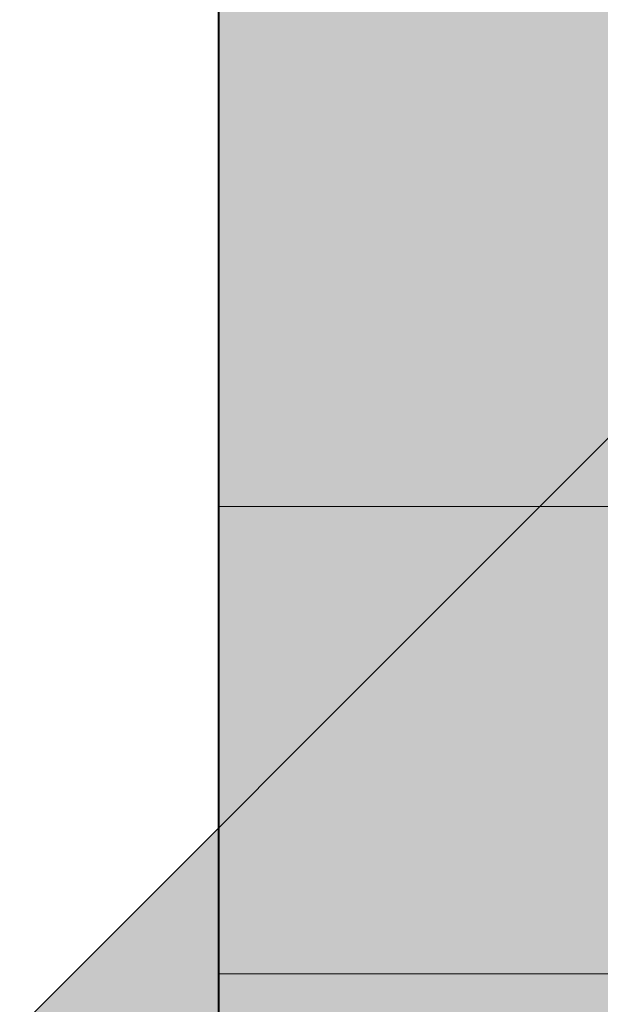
# Model space of a CAD drawing. Header units: millimetres. Extents: x 17 to 413, y 4 to 292.
# Tile 23 of 43: x 138.03 to 139.76, y 235.61 to 238.54. Entities that reach past the tile are written whole.
import ezdxf

# ---------------------------------------------------------------- set-up
doc = ezdxf.new("R2010")
doc.units = ezdxf.units.MM
doc.layers.add('FILL-WHITE', color=7, linetype='Continuous')
doc.layers.add('LINE-CORE', color=7, linetype='Continuous')

msp = doc.modelspace()

# ---------------------------------------------------------------- hatches: boundary and pattern name
at = {"layer": 'FILL-WHITE', "true_color": 0xffffff}
h = msp.add_hatch(color=7, dxfattribs=at)
h.dxf.hatch_style = 1
h.paths.add_polyline_path([(138.6173, 237.0927), (138.6184, 257.516), (140.9044, 257.516), (140.9033, 237.0926), (138.6173, 237.0927)])
h = msp.add_hatch(color=7, dxfattribs=at)
h.dxf.hatch_style = 1
h.paths.add_polyline_path([(138.6205, 210.5), (138.6205, 257.516), (140.9065, 257.516), (140.9065, 210.5), (138.6205, 210.5)])
h = msp.add_hatch(color=7, dxfattribs=at)
h.dxf.hatch_style = 1
h.paths.add_polyline_path([(138.6196, 254.904), (140.9056, 254.904), (140.9056, 235.7), (138.6196, 235.7)])
h = msp.add_hatch(color=7, dxfattribs=at)
h.dxf.hatch_style = 1
h.paths.add_polyline_path([(140.906, 254.904), (140.906, 235.7), (138.62, 235.7), (138.62, 254.904)])
h = msp.add_hatch(color=7, dxfattribs=at)
h.dxf.hatch_style = 1
h.paths.add_polyline_path([(138.0257, 212.1608), (138.0257, 235.5417), (140.8705, 238.3865), (140.8719, 238.3992), (140.8725, 238.3992), (140.8725, 212.1608), (140.8705, 212.1608)])
h = msp.add_hatch(color=7, dxfattribs=at)
h.dxf.hatch_style = 1
h.paths.add_polyline_path([(140.8725, 238.3885), (140.8725, 212.1608), (138.0257, 212.1608), (138.0257, 235.5417)])
h = msp.add_hatch(color=7, dxfattribs=at)
h.dxf.hatch_style = 1
h.paths.add_polyline_path([(138.6173, 237.0927), (140.9033, 237.0926), (140.9033, 210.5), (138.6173, 210.5), (138.6173, 237.0927)])

# ---------------------------------------------------------------- linework, layer by layer
at = {"layer": 'LINE-CORE', "lineweight": 5}
for points in [[(138.6173, 237.0927), (138.6184, 257.516), (140.9044, 257.516), (140.9044, 257.516), (140.9044, 257.516), (140.9044, 257.516), (140.9033, 237.0926), (138.6173, 237.0927), (138.6173, 237.0927), (138.6173, 237.0927)], [(138.6205, 210.5), (138.6205, 210.5), (138.6205, 257.516), (140.9065, 257.516), (140.9065, 257.516), (140.9065, 257.516), (140.9065, 257.516), (140.9065, 210.5), (138.6205, 210.5), (138.6205, 210.5)], [(138.6196, 254.904), (140.9056, 254.904), (140.9056, 254.904), (140.9056, 235.7), (138.6196, 235.7)], [(140.906, 254.904), (140.906, 235.7), (138.62, 235.7), (138.62, 254.904), (138.62, 254.904)], [(138.0257, 212.1608), (138.0257, 235.5417), (140.8705, 238.3865), (140.8719, 238.3992), (140.8725, 238.3992), (140.8725, 212.1608), (140.8705, 212.1608), (138.0257, 212.1608)], [(140.8725, 238.3885), (140.8725, 212.1608), (140.8725, 212.1608), (140.8725, 212.1608), (140.8725, 212.1608), (138.0257, 212.1608), (138.0257, 235.5417), (138.0257, 235.5417)], [(138.6173, 237.0927), (140.9033, 237.0926), (140.9033, 210.5), (140.9033, 210.5), (140.9033, 210.5), (140.9033, 210.5), (138.6173, 210.5), (138.6173, 237.0927), (138.6173, 237.0927)]]:
    msp.add_lwpolyline(points, close=True, dxfattribs=at)

doc.saveas('drawing.dxf')
